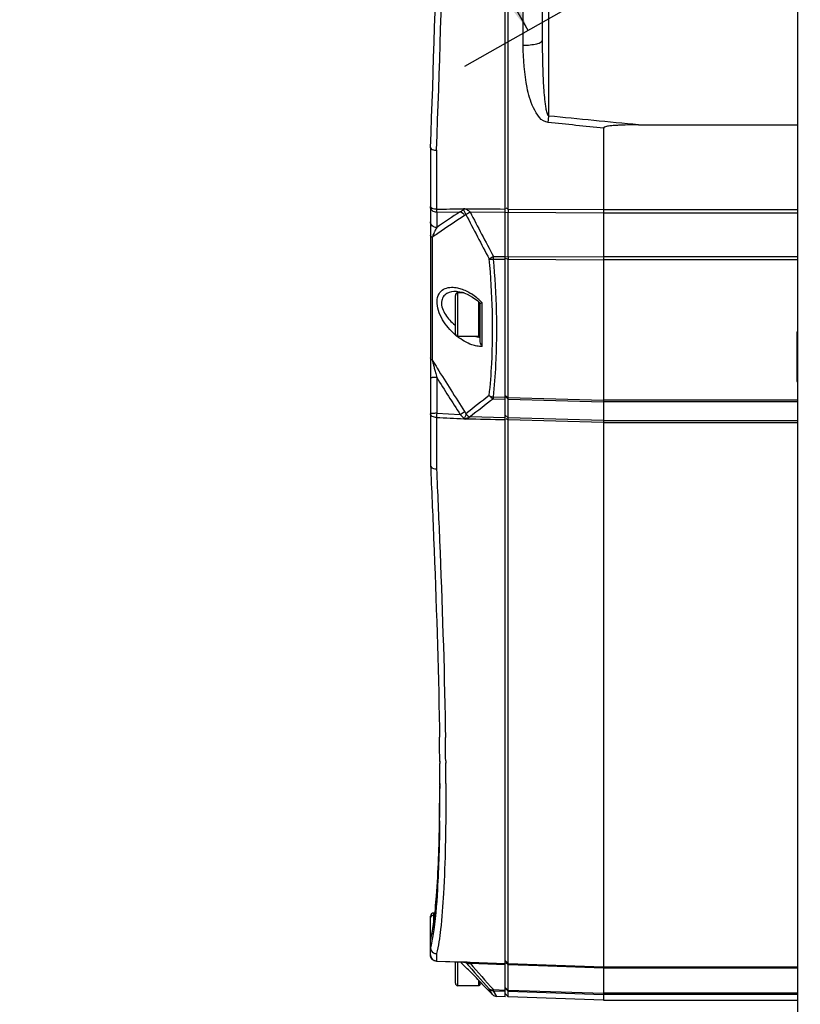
# Model space of a CAD drawing. Header units: millimetres. Extents: x 0 to 420, y -341 to 792.
# Tile 249 of 256: x 233 to 254, y 189 to 216. Entities that reach past the tile are written whole.
import ezdxf

# ---------------------------------------------------------------- set-up
doc = ezdxf.new("R2010")
doc.units = ezdxf.units.MM
doc.header["$LTSCALE"] = 23.1
doc.layers.get('0').update_dxf_attribs({"linetype": 'CONTINUOUS'})
for name, color, linetype in [('02___PRT_ALL_AXES', 7, 'CONTINUOUS'), ('AXES', 7, 'CONTINUOUS'), ('DIM_PILOTEES', 7, 'CONTINUOUS')]:
    doc.layers.add(name, color=color, linetype=linetype)
doc.styles.get("Standard").update_dxf_attribs({"font": 'txt', "width": 0.7})
doc.dimstyles.new('DIMSTYLE_4', dxfattribs={"dimtxt": 2.5, "dimasz": 3.5, "dimexe": 2, "dimexo": 0, "dimtad": 1, "dimdec": 0, "dimlfac": 5.882353, "dimdsep": 46, "dimtxsty": 'Standard', "dimblk": '_FILLED', "dimblk1": '_FILLED', "dimblk2": '_FILLED', "dimcen": 0.09, "dimazin": 2, "dimtp": 0.5, "dimtm": 0.5, "dimtfac": 1, "dimtdec": 0, "dimtofl": 0, "dimtmove": 0, "dimatfit": 3, "dimldrblk": '_FILLED', "dimfxl": 0, "dimtolj": 1, "dimarcsym": 0})

# ---------------------------------------------------------------- blocks, each defined once
blk = doc.blocks.new('_FILLED')
at = {"color": 0, "linetype": 'ByBlock'}
blk.add_solid([(0, 0), (-1, 0.1429), (-1, -0.1429)], dxfattribs=at)
blk = doc.blocks.new('*D16')
at = {"layer": 'DIM_PILOTEES', "color": 2, "linetype": 'Continuous'}
for p, q in [((244.082, 260.548), (224.78, 249.598)), ((226.52, 250.585), (236.553, 232.9)), ((246.586, 215.215), (236.553, 232.9)), ((264.147, 225.178), (244.846, 214.228))]:
    blk.add_line(p, q, dxfattribs=at)
at = {"layer": 'DIM_PILOTEES', "color": 2, "linetype": 'Continuous', "xscale": 3.5, "yscale": 3.5, "zscale": 3.5}
for p, rotation in [((226.52, 250.585), 119.5668782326), ((246.586, 215.215), 299.5668782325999)]:
    blk.add_blockref('_FILLED', p, dxfattribs=dict(at, rotation=rotation))
at = {"layer": 'DIM_PILOTEES', "color": 2, "linetype": 'Continuous', "insert": (239.271, 234.442), "char_height": 2.5, "width": 8.57143, "attachment_point": 2, "rotation": 299.5669, "line_spacing_factor": 0.9}
blk.add_mtext('{\\ftxt;\\W0.0001;\\H0.0001;\\~}{\\ftxt;\\W2.2857142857;\\H2.5; }{\\ftxt;\\W0.0001;\\H0.0001;\\~}', dxfattribs=at)

msp = doc.modelspace()

# ---------------------------------------------------------------- linework, layer by layer
at = {"color": 7, "linetype": 'Continuous'}
for p, q in [((245.9575, 188.8362), (245.9575, 261.5194)), ((246.0418, 210.34), (246.0418, 240.0156)), ((246.4497, 214.813), (246.4497, 235.5427)), ((246.9775, 214.9613), (246.9775, 235.3943)), ((253.9475, 168.5678), (253.9475, 231.459)), ((247.1475, 212.8797), (247.1475, 220.2582)), ((247.1297, 212.7012), (247.1475, 212.8797)), ((249.5971, 212.6375), (253.9475, 212.6375)), ((248.6435, 212.5492), (248.6435, 210.3239)), ((243.9175, 212.0121), (243.9175, 203.3479)), ((244.0816, 211.9456), (244.0816, 210.3351)), ((244.0875, 210.252), (244.7283, 210.2666)), ((244.0875, 210.252), (244.0875, 209.8366)), ((244.9976, 210.2608), (245.9575, 210.2548)), ((245.9575, 210.2467), (246.0418, 210.2543)), ((245.9705, 210.3707), (246.0418, 210.34)), ((246.0418, 210.34), (248.6435, 210.3239)), ((246.0418, 209.0454), (246.0418, 210.2543)), ((246.0418, 210.2543), (248.6435, 210.2382)), ((248.6435, 210.3239), (253.9475, 210.3239)), ((248.6435, 210.2382), (253.9475, 210.2383)), ((248.6435, 210.2382), (248.6435, 209.0318)), ((243.9669, 209.5714), (243.9669, 206.2123)), ((245.6362, 209.0475), (245.9575, 209.0459)), ((245.6362, 208.9694), (245.9575, 208.9678)), ((245.9575, 209.0378), (246.0418, 209.0454)), ((245.9575, 208.9998), (246.0418, 208.9673)), ((246.0418, 209.0454), (248.6435, 209.0318)), ((246.0418, 205.1985), (246.0418, 208.9673)), ((246.0418, 208.9673), (248.6435, 208.9538)), ((253.9475, 209.0318), (248.6435, 209.0318)), ((248.6435, 208.9538), (248.6435, 205.1252)), ((253.9475, 208.9538), (248.6435, 208.9538)), ((244.6268, 208.0928), (244.6254, 208.0928)), ((244.6655, 206.8603), (244.6655, 208.0503)), ((244.8341, 208.0503), (244.6655, 208.0503)), ((244.5975, 206.9283), (244.5975, 207.9823)), ((245.2095, 207.8298), (245.2776, 207.768)), ((245.2375, 206.8603), (245.2375, 207.8044)), ((245.3269, 206.5863), (245.3269, 207.7801)), ((245.2775, 206.7164), (245.2775, 207.7683)), ((245.2375, 206.8603), (244.6655, 206.8603)), ((245.2775, 206.9003), (245.2375, 206.8603)), ((244.0348, 205.9456), (244.0593, 205.8509)), ((244.0593, 205.8509), (244.0875, 205.7428)), ((244.0875, 205.7428), (244.0875, 204.7635)), ((245.6362, 205.2099), (245.9575, 205.2009)), ((245.6362, 205.1608), (245.9575, 205.1518)), ((245.9575, 205.2524), (246.0418, 205.1985)), ((245.9713, 205.2156), (246.0418, 205.1494)), ((246.0418, 205.1985), (248.6435, 205.1252)), ((246.0418, 205.1494), (246.0418, 205.1985)), ((246.0418, 204.6365), (246.0418, 205.1494)), ((246.0418, 205.1494), (248.6435, 205.0762)), ((253.9475, 205.1251), (248.6435, 205.1252)), ((248.6435, 205.0762), (248.6435, 204.5644)), ((253.9475, 205.0762), (248.6435, 205.0762)), ((244.0816, 204.6505), (244.0816, 203.2451)), ((244.0875, 204.7635), (244.7283, 204.7291)), ((245.9575, 204.6389), (244.9976, 204.6655)), ((245.9575, 204.7156), (246.0418, 204.6365)), ((245.9787, 204.6187), (246.0418, 204.5809)), ((248.6435, 204.5644), (246.0418, 204.6365)), ((246.0418, 189.7431), (246.0418, 204.5809)), ((248.6435, 204.5087), (246.0418, 204.5809)), ((248.6435, 204.5644), (253.9475, 204.5644)), ((248.6435, 204.5087), (253.9475, 204.5088)), ((248.6435, 204.5087), (248.6435, 189.6548)), ((244.1591, 196.172), (244.1604, 196.0872)), ((244.1604, 196.0872), (244.1616, 196.002)), ((244.1616, 196.002), (244.1627, 195.926)), ((244.3209, 196.1811), (244.3222, 196.0974)), ((244.3222, 196.0974), (244.3235, 196.0129)), ((244.3235, 196.0129), (244.325, 195.9099)), ((244.1686, 195.2678), (244.1689, 195.2166)), ((244.1698, 195.2586), (244.1701, 195.2065)), ((244.3323, 195.2783), (244.333, 195.2171)), ((244.3325, 195.2771), (244.333, 195.2174)), ((244.1719, 194.6558), (244.1725, 194.5544)), ((244.1723, 194.6792), (244.1723, 194.7337)), ((244.1724, 194.6051), (244.1723, 194.6792)), ((244.1724, 194.6516), (244.1725, 194.5543)), ((244.3362, 194.6551), (244.3363, 194.5953)), ((244.1661, 193.8574), (244.1687, 194.4023)), ((244.1687, 194.4023), (244.1694, 194.5839)), ((244.1725, 194.5544), (244.1725, 194.5179)), ((244.0025, 191.1204), (244.0025, 190.8636)), ((244.0367, 191.1204), (244.0025, 191.1204)), ((243.9175, 189.977), (243.9175, 191.0354)), ((244.0301, 191.0589), (244.0025, 191.0589)), ((243.9175, 190.3911), (243.9203, 190.412)), ((244.0816, 190.0128), (244.0816, 189.8078)), ((244.0816, 189.8078), (244.0822, 189.807)), ((244.0816, 189.8078), (244.8169, 189.7848)), ((244.0822, 189.807), (244.8147, 189.7844)), ((244.5975, 189.2058), (244.5975, 189.7911)), ((244.6655, 189.1378), (244.6655, 189.789)), ((244.7349, 189.787), (244.7767, 189.745)), ((244.8167, 189.7845), (244.8215, 189.7843)), ((244.8204, 189.7842), (244.8168, 189.7848)), ((244.8169, 189.7848), (244.9694, 189.7794)), ((244.9694, 189.7794), (245.0021, 189.7783)), ((245.0021, 189.7783), (245.9575, 189.7459)), ((245.9575, 189.8299), (246.0418, 189.7431)), ((244.7767, 189.745), (244.8112, 189.7104)), ((244.9976, 189.7485), (245.9575, 189.7159)), ((245.9765, 189.7684), (246.0418, 189.7131)), ((246.0418, 189.7431), (248.6435, 189.6548)), ((246.0418, 189.017), (246.0418, 189.7131)), ((246.0418, 189.7131), (246.8647, 189.6852)), ((246.8647, 189.6852), (248.6435, 189.6248)), ((248.6435, 189.6548), (253.9475, 189.6548)), ((248.6435, 189.6248), (248.6435, 188.9302)), ((248.6435, 189.6248), (253.9475, 189.6248)), ((245.2143, 189.3032), (245.2473, 189.2696)), ((245.2375, 189.1378), (245.2375, 189.2794)), ((245.2473, 189.2696), (245.3269, 189.1886)), ((245.2775, 189.1778), (245.2775, 189.2388)), ((245.2375, 189.1378), (244.6655, 189.1378)), ((245.2775, 189.1778), (245.2375, 189.1378)), ((245.3269, 189.182), (245.3269, 189.1886)), ((245.6125, 188.8944), (245.3269, 189.182)), ((245.6125, 188.8944), (245.5215, 189.0502)), ((245.5459, 189.0083), (245.5215, 189.0502)), ((245.566, 188.974), (245.5459, 189.0083)), ((245.6362, 189.0306), (245.9575, 189.0198)), ((245.7272, 188.8443), (245.6362, 189.0015)), ((245.6606, 188.9591), (245.6362, 189.0015)), ((245.6362, 189.0015), (245.9575, 188.9908)), ((245.9575, 189.0885), (246.0418, 189.017)), ((245.9575, 189.0744), (246.0418, 188.988)), ((246.0418, 189.017), (248.6435, 188.9302)), ((246.0418, 188.988), (246.0418, 189.017)), ((246.0418, 188.8333), (246.0418, 188.988)), ((246.0418, 188.988), (248.6435, 188.9012)), ((245.6807, 188.9246), (245.6606, 188.9591)), ((245.7085, 188.8766), (245.6965, 188.8974)), ((245.7272, 188.8443), (245.7262, 188.8459)), ((245.9575, 188.8362), (245.7272, 188.8443)), ((245.9575, 188.9206), (246.0418, 188.8333)), ((248.6435, 188.7424), (246.0418, 188.8333)), ((253.9475, 188.9302), (248.6435, 188.9302)), ((248.6435, 188.9012), (248.6435, 188.7424)), ((253.9475, 188.9012), (248.6435, 188.9012))]:
    msp.add_line(p, q, dxfattribs=at)
for points in [[(244.6269, 208.0928), (244.6607, 208.0915), (244.7851, 208.0687)], [(244.7851, 208.0687), (244.9228, 208.017), (245.0686, 207.9355), (245.2095, 207.8298)], [(244.1642, 193.6357), (244.1478, 192.9089), (244.1193, 192.194), (244.0806, 191.5828), (244.0326, 191.0768), (243.9761, 190.6769), (243.9203, 190.412)], [(244.8215, 189.7843), (244.8359, 189.7829), (244.8428, 189.7822), (244.8491, 189.7814), (244.8547, 189.7806), (244.8597, 189.7797), (244.864, 189.7788), (244.8677, 189.7779), (244.8707, 189.777), (244.8731, 189.7762), (244.8747, 189.7756), (244.8758, 189.7751), (244.8764, 189.7748), (244.8765, 189.7747)]]:
    msp.add_lwpolyline(points, dxfattribs=at)
for centre, radius, start, end in [((-95.8275, 225.1778), 340, 357.780805, 2.219195), ((-99.1099, 225.1778), 343.4464, 357.79197, 2.20803), ((278.6018, 159.1021), 61.3614, 123.506659, 124.227239), ((306.2859, 241.7451), 68.9022, 207.190008, 208.330095), ((254.6297, 210.2971), 8.5881, 179.71433, 180.28567), ((278.5139, 159.0272), 61.2227, 123.358669, 124.180133), ((306.2585, 241.6411), 68.9622, 207.130054, 208.269605), ((275.9533, 162.8125), 56.6527, 124.18846, 124.37495), ((244.8857, 209.2863), 0.9621, 161.86305, 162.76149), ((254.8101, 209.0064), 8.7684, 179.74488, 180.25512), ((244.6655, 207.9823), 0.068, 90, 180), ((244.1933, 206.7261), 1.5471, 50.08308, 57.06497), ((244.1343, 206.6539), 1.6403, 45.6397, 50.12009), ((244.1114, 206.6301), 1.6733, 43.41443, 45.64907), ((245.6115, 208.3909), 1.5955, 229.62109, 230.50855), ((245.7138, 208.1989), 1.7099, 228.713, 229.52902), ((244.6655, 206.9283), 0.068, 180, 270), ((245.4853, 208.0021), 1.1891, 253.86115, 257.78496), ((245.4625, 207.8989), 1.0834, 257.81027, 260.16829), ((267.6344, 212.1331), 24.3969, 194.04513, 194.21914), ((322.3164, 254.6332), 92.1045, 211.716497, 211.876901), ((281.7268, 215.7047), 38.9348, 194.22006, 194.35325), ((296.4432, 219.4689), 54.125, 194.35167, 194.46881), ((326.6606, 257.3469), 97.2266, 211.882966, 212.705991), ((327.0002, 257.4435), 97.7112, 211.945866, 212.649081), ((265.6381, 178.8049), 33.2259, 127.26123, 128.65566), ((265.6957, 178.6393), 33.2532, 127.10209, 128.49457), ((274.2696, 203.1221), 30.2268, 176.88716, 177.10164), ((132.2308, 194.4091), 111.9422, 0.434772, 0.776424), ((126.9263, 194.2125), 117.411, 0.519522, 0.828329), ((146.0207, 194.518), 98.1518, 0.238086, 0.401929), ((144.9495, 194.3713), 99.3871, 0.16362, 0.487613), ((153.1254, 194.5473), 91.0471, 0.06564, 0.238181), ((167.0368, 194.5452), 77.1356, 359.483071, 359.97967), ((178.8962, 194.4527), 65.2759, 359.284773, 359.470349), ((244.0025, 191.0354), 0.085, 90, 180), ((244.0874, 189.9769), 0.1699, 179.98322, 268.24306), ((245.7291, 190.7592), 1.3032, 228.978, 229.57151), ((174.472, 119.685), 99.253, 44.689093, 44.871852), ((275.8867, 216.6926), 41.0628, 220.97392, 222.31271), ((244.9518, 189.9134), 0.1712, 278.0123, 285.5093), ((276.0862, 216.7584), 41.183, 220.98423, 222.32101), ((172.8027, 118.0366), 101.599, 44.543406, 44.687974), ((244.6655, 189.2058), 0.068, 180, 270), ((245.4475, 189.3018), 0.17, 211.75982, 224.8), ((245.7331, 189.0142), 0.17, 224.8, 268)]:
    msp.add_arc(centre, radius, start, end, dxfattribs=at)
for points, knots in [([(246.4497, 214.813), (246.5745, 214.8117), (246.7453, 214.8282), (246.9224, 214.8838), (246.9775, 214.9377), (246.9775, 214.9613)], [0, 0, 0, 0, 0.6565352, 0.8758909, 1, 1, 1, 1]), ([(247.1297, 212.7012), (246.9409, 212.7203), (246.6869, 213.1197), (246.4968, 213.8292), (246.4497, 214.4262), (246.4497, 214.813)], [0, 0, 0, 0, 0.2465854, 0.4973932, 1, 1, 1, 1]), ([(247.1475, 212.8797), (247.1271, 212.8877), (247.111, 212.9372), (247.086, 213.0167), (247.067, 213.1267), (247.049, 213.2561), (247.0304, 213.4304), (247.0132, 213.6485), (246.9939, 213.9982), (246.9806, 214.4359), (246.9775, 214.7862), (246.9775, 214.9613)], [0, 0, 0, 0, 0.0312767, 0.062283, 0.1248339, 0.1873285, 0.2498228, 0.3748137, 0.4998192, 0.7498737, 1, 1, 1, 1]), ([(249.5971, 212.6375), (249.5163, 212.6375), (249.3545, 212.6365), (249.1525, 212.6318), (248.9906, 212.6239), (248.8708, 212.615), (248.7668, 212.6026), (248.696, 212.5864), (248.6435, 212.5689), (248.6435, 212.5492)], [0, 0, 0, 0, 0.2505661, 0.5011163, 0.6263763, 0.7516126, 0.8770261, 0.9387003, 1, 1, 1, 1]), ([(243.9175, 212.0115), (243.9171, 211.9897), (243.987, 211.9509), (244.0421, 211.9467), (244.0816, 211.9456)], [0, 0, 0, 0, 0.3554907, 1, 1, 1, 1]), ([(244.0816, 210.3351), (244.0421, 210.3356), (243.984, 210.34), (243.9175, 210.3832), (243.9175, 210.4061)], [0, 0, 0, 0, 0.6329461, 1, 1, 1, 1]), ([(244.0875, 210.252), (244.0447, 210.252), (243.9578, 210.2811), (243.9175, 210.3661), (243.9175, 210.4061)], [0, 0, 0, 0, 0.5173355, 1, 1, 1, 1]), ([(244.0816, 210.3351), (244.0819, 210.3264), (244.0834, 210.2987), (244.0851, 210.2709), (244.0875, 210.252)], [0, 0, 0, 0, 0.3117738, 1, 1, 1, 1]), ([(244.8167, 210.352), (244.8159, 210.3407), (244.8023, 210.2979), (244.7582, 210.2765), (244.7283, 210.2666)], [0, 0, 0, 0, 0.2634623, 1, 1, 1, 1]), ([(244.8839, 210.1935), (244.8731, 210.2212), (244.8437, 210.2703), (244.8282, 210.3254), (244.8168, 210.3499)], [0, 0, 0, 0, 0.5239063, 1, 1, 1, 1]), ([(244.9976, 210.2608), (244.9743, 210.2829), (244.9207, 210.3174), (244.8599, 210.3473), (244.8278, 210.3475)], [0, 0, 0, 0, 0.5003262, 1, 1, 1, 1]), ([(244.8839, 210.1935), (244.8914, 210.1987), (244.9283, 210.2227), (244.9667, 210.2443), (244.9976, 210.2608)], [0, 0, 0, 0, 0.2058276, 1, 1, 1, 1]), ([(244.0875, 209.8366), (244.0447, 209.8366), (243.9578, 209.8657), (243.9175, 209.9507), (243.9175, 209.9906)], [0, 0, 0, 0, 0.517361, 1, 1, 1, 1]), ([(244.0338, 209.7382), (244.0283, 209.727), (244.005, 209.6773), (243.9847, 209.6261), (243.9714, 209.5858)], [0, 0, 0, 0, 0.2267965, 1, 1, 1, 1]), ([(243.9669, 209.5714), (243.9596, 209.5747), (243.938, 209.5859), (243.9175, 209.6084), (243.9175, 209.6254)], [0, 0, 0, 0, 0.3193681, 1, 1, 1, 1]), ([(245.5215, 208.9791), (245.529, 208.9843), (245.5662, 209.0087), (245.605, 209.0308), (245.6362, 209.0475)], [0, 0, 0, 0, 0.2043369, 1, 1, 1, 1]), ([(245.5215, 205.2488), (245.5525, 205.5384), (245.6478, 206.7798), (245.6075, 208.0296), (245.5215, 208.9791)], [0, 0, 0, 0, 0.2339769, 1, 1, 1, 1]), ([(245.5215, 208.9791), (245.5295, 208.9767), (245.5672, 208.9683), (245.6062, 208.9675), (245.6362, 208.9694)], [0, 0, 0, 0, 0.2182473, 1, 1, 1, 1]), ([(245.6362, 205.2099), (245.6672, 205.5017), (245.7625, 206.7529), (245.7222, 208.0124), (245.6362, 208.9694)], [0, 0, 0, 0, 0.2339434, 1, 1, 1, 1]), ([(244.5855, 206.9141), (244.4537, 207.0298), (244.2764, 207.2376), (244.1265, 207.5586), (244.0812, 207.8051), (244.1293, 208.0224), (244.3101, 208.2048), (244.5057, 208.2143), (244.6203, 208.1951)], [0, 0, 0, 0, 0.2939962, 0.4477483, 0.5902014, 0.7072624, 0.8052718, 1, 1, 1, 1]), ([(244.6255, 208.0928), (244.5357, 208.0928), (244.3945, 208.0705), (244.2521, 207.9448), (244.2048, 207.7928), (244.2361, 207.62), (244.3497, 207.3978), (244.4821, 207.257), (244.5779, 207.1755)], [0, 0, 0, 0, 0.2084077, 0.3109484, 0.4250184, 0.560371, 0.7080958, 1, 1, 1, 1]), ([(245.2776, 207.768), (245.2812, 207.7647), (245.3009, 207.7754), (245.3153, 207.7765), (245.3269, 207.7801)], [0, 0, 0, 0, 0.2874996, 1, 1, 1, 1]), ([(245.181, 206.598), (245.1363, 206.6063), (244.9439, 206.6597), (244.7691, 206.7655), (244.6489, 206.8611)], [0, 0, 0, 0, 0.2284989, 1, 1, 1, 1]), ([(243.9189, 206.2658), (243.9185, 206.2678), (243.9177, 206.2718), (243.9175, 206.2759), (243.9175, 206.2779)], [0, 0, 0, 0, 0.5028712, 1, 1, 1, 1]), ([(244.0875, 205.7428), (244.0658, 205.7428), (244.0267, 205.7418), (243.9707, 205.7401), (243.9426, 205.7342), (243.9175, 205.7327), (243.9175, 205.728)], [0, 0, 0, 0, 0.3786818, 0.7012081, 0.9175261, 1, 1, 1, 1]), ([(245.6362, 205.1608), (245.6361, 205.1637), (245.6358, 205.1806), (245.6361, 205.1976), (245.6364, 205.2117)], [0, 0, 0, 0, 0.1672681, 1, 1, 1, 1]), ([(248.6445, 205.1252), (248.6444, 205.1158), (248.6473, 205.1074), (248.6399, 205.0837), (248.6442, 205.0842)], [0, 0, 0, 0, 0.683071, 1, 1, 1, 1]), ([(244.0875, 204.7635), (244.0658, 204.7635), (244.0267, 204.7626), (243.9707, 204.7609), (243.9426, 204.755), (243.9175, 204.7534), (243.9175, 204.7487)], [0, 0, 0, 0, 0.3786586, 0.7011747, 0.9175191, 1, 1, 1, 1]), ([(243.9231, 204.7238), (243.9213, 204.7278), (243.9185, 204.7359), (243.9175, 204.7445), (243.9175, 204.7487)], [0, 0, 0, 0, 0.5095207, 1, 1, 1, 1]), ([(244.0816, 204.6505), (244.0638, 204.6509), (244.0061, 204.6571), (243.9404, 204.6858), (243.9231, 204.7238)], [0, 0, 0, 0, 0.2988657, 1, 1, 1, 1]), ([(244.7283, 204.7291), (244.7401, 204.7366), (244.7811, 204.7633), (244.8216, 204.7909), (244.8489, 204.8126)], [0, 0, 0, 0, 0.2880146, 1, 1, 1, 1]), ([(244.8338, 204.6144), (244.8777, 204.6204), (244.9321, 204.6406), (244.9855, 204.661), (244.9976, 204.6655)], [0, 0, 0, 0, 0.7738385, 1, 1, 1, 1]), ([(248.6425, 204.5644), (248.6425, 204.5613), (248.6436, 204.5423), (248.6437, 204.5232), (248.6427, 204.5073)], [0, 0, 0, 0, 0.1645685, 1, 1, 1, 1]), ([(243.9175, 203.3485), (243.9174, 203.3345), (243.9413, 203.2649), (244.0267, 203.2455), (244.0816, 203.2451)], [0, 0, 0, 0, 0.203462, 1, 1, 1, 1]), ([(243.9175, 203.3486), (243.9479, 202.682), (244.0517, 200.2907), (244.1325, 197.8981), (244.1591, 196.172)], [0, 0, 0, 0, 0.2787845, 1, 1, 1, 1]), ([(244.0816, 203.2451), (244.1113, 202.591), (244.213, 200.2371), (244.2928, 197.8821), (244.3209, 196.1811)], [0, 0, 0, 0, 0.2779185, 1, 1, 1, 1]), ([(244.3363, 194.5953), (244.3375, 194.0541), (244.331, 193.075), (244.288, 191.7651), (244.2135, 190.7775), (244.1364, 190.2279), (244.0816, 190.0128)], [0, 0, 0, 0, 0.3532654, 0.6390911, 0.8550864, 1, 1, 1, 1]), ([(244.1642, 193.6347), (244.1645, 193.6482), (244.1654, 193.7224), (244.1658, 193.7966), (244.1661, 193.8574)], [0, 0, 0, 0, 0.1815103, 1, 1, 1, 1]), ([(243.9175, 190.3915), (243.9596, 190.5528), (244.0246, 190.9526), (244.1279, 192.0332), (244.1535, 192.9529), (244.1642, 193.6347)], [0, 0, 0, 0, 0.1536059, 0.3719655, 1, 1, 1, 1]), ([(244.167, 193.6379), (244.1592, 193.012), (244.1304, 191.9666), (244.0504, 190.9211), (243.9829, 190.5063)], [0, 0, 0, 0, 0.5982537, 1, 1, 1, 1]), ([(243.9204, 191.0073), (243.9195, 191.0044), (243.918, 190.9984), (243.9175, 190.9923), (243.9175, 190.9893)], [0, 0, 0, 0, 0.5038091, 1, 1, 1, 1]), ([(243.9829, 190.5063), (243.9779, 190.476), (243.9594, 190.3676), (243.9372, 190.2598), (243.9175, 190.1829)], [0, 0, 0, 0, 0.2789019, 1, 1, 1, 1]), ([(244.0816, 189.8078), (244.0391, 189.8093), (243.9522, 189.8466), (243.9175, 189.9347), (243.9175, 189.977)], [0, 0, 0, 0, 0.5007201, 1, 1, 1, 1]), ([(244.8167, 189.785), (244.8165, 189.7848), (244.8156, 189.7844), (244.8148, 189.7844), (244.8143, 189.7845)], [0, 0, 0, 0, 0.3898754, 1, 1, 1, 1]), ([(244.8839, 189.7671), (244.8828, 189.7686), (244.8804, 189.7713), (244.8777, 189.7737), (244.8764, 189.7748)], [0, 0, 0, 0, 0.5143441, 1, 1, 1, 1]), ([(246.0418, 189.7131), (246.0417, 189.7198), (246.0417, 189.7298), (246.0416, 189.7398), (246.0418, 189.7431)], [0, 0, 0, 0, 0.677908, 1, 1, 1, 1]), ([(248.6425, 189.6548), (248.6426, 189.6523), (248.6448, 189.6409), (248.6434, 189.6293), (248.6427, 189.6203)], [0, 0, 0, 0, 0.222618, 1, 1, 1, 1]), ([(245.5215, 189.0502), (245.5424, 189.0308), (245.5867, 189.02), (245.6254, 189.0275), (245.6362, 189.0306)], [0, 0, 0, 0, 0.7177365, 1, 1, 1, 1]), ([(245.6362, 189.0015), (245.636, 189.0044), (245.6359, 189.0154), (245.6362, 189.0264), (245.6364, 189.0345)], [0, 0, 0, 0, 0.2568036, 1, 1, 1, 1]), ([(248.6445, 188.9302), (248.6444, 188.9238), (248.6414, 188.9225), (248.6441, 188.9081), (248.6442, 188.9088)], [0, 0, 0, 0, 0.8979521, 1, 1, 1, 1])]:
    msp.add_open_spline(points, degree=3, knots=knots, dxfattribs=at)
for points in [[(248.6435, 212.5492), (248.1389, 212.5996), (247.6343, 212.6503), (247.1297, 212.7012)], [(249.5971, 212.6375), (248.7805, 212.7176), (247.964, 212.7983), (247.1475, 212.8797)], [(244.0816, 210.3351), (244.3266, 210.3407), (244.5718, 210.3441), (244.8169, 210.3498)], [(244.7283, 210.2666), (244.7794, 210.2528), (244.8247, 210.2103), (244.8489, 210.1632)], [(244.8169, 210.3498), (245.1971, 210.3474), (245.5773, 210.3428), (245.9575, 210.3405)], [(248.6425, 210.3239), (248.6426, 210.2971), (248.6447, 210.2701), (248.6427, 210.2433)], [(244.8839, 210.1935), (244.8737, 210.1819), (244.8618, 210.1717), (244.8489, 210.1632)], [(244.0875, 209.8366), (244.0679, 209.8048), (244.0501, 209.7718), (244.0338, 209.7382)], [(245.6362, 208.9694), (245.636, 208.9941), (245.6358, 209.0188), (245.6364, 209.0434)], [(248.6445, 209.0318), (248.6444, 209.0078), (248.6418, 208.9836), (248.6442, 208.9597)], [(244.6203, 208.1951), (244.6637, 208.1878), (244.7067, 208.1769), (244.7486, 208.1633)], [(244.7486, 208.1633), (244.7964, 208.1477), (244.8432, 208.1286), (244.8885, 208.1068)], [(244.8885, 208.1068), (244.9388, 208.0825), (244.9875, 208.0548), (245.0344, 208.0245)], [(245.3269, 206.5863), (245.2986, 206.6231), (245.2775, 206.67), (245.2775, 206.7164)], [(245.3269, 206.5863), (245.2781, 206.5845), (245.2289, 206.589), (245.181, 206.598)], [(243.9669, 206.2123), (243.9459, 206.2239), (243.9245, 206.2425), (243.9189, 206.2658)], [(245.5215, 205.2488), (245.5546, 205.2258), (245.596, 205.2135), (245.6362, 205.2099)], [(245.5215, 205.2488), (245.5468, 205.2078), (245.5895, 205.1729), (245.6362, 205.1608)], [(244.0816, 204.6505), (244.3294, 204.6372), (244.5774, 204.6265), (244.8253, 204.6131)], [(244.7283, 204.7291), (244.7672, 204.6988), (244.8138, 204.6601), (244.8173, 204.6109)], [(244.8842, 204.751), (244.8835, 204.6997), (244.8594, 204.6411), (244.8168, 204.6125)], [(244.8253, 204.6131), (244.8425, 204.6126), (244.8679, 204.6196), (244.8762, 204.6045)], [(244.8489, 204.8126), (244.8616, 204.7928), (244.8734, 204.7724), (244.8839, 204.7515)], [(244.8839, 204.7515), (244.9092, 204.7113), (244.9516, 204.6773), (244.9976, 204.6655)], [(245.9575, 204.5832), (245.5998, 204.5931), (245.2419, 204.5973), (244.8842, 204.6073)], [(246.0418, 204.5809), (246.0416, 204.5994), (246.0415, 204.618), (246.0418, 204.6365)], [(244.0025, 191.0589), (243.9702, 191.0589), (243.9305, 191.038), (243.9204, 191.0073)], [(243.9175, 190.1822), (243.9173, 190.1538), (243.9251, 190.1246), (243.9388, 190.0997)], [(243.9388, 190.0997), (243.9658, 190.051), (244.0259, 190.0149), (244.0816, 190.0128)], [(244.9976, 189.7485), (244.9475, 189.7774), (244.8856, 189.7823), (244.8278, 189.7842)], [(244.8839, 189.7671), (244.8977, 189.7549), (244.9159, 189.7471), (244.9341, 189.7441)], [(244.9341, 189.7441), (244.9478, 189.7418), (244.9619, 189.742), (244.9757, 189.7439)], [(245.5215, 189.0502), (245.5509, 189.0209), (245.5947, 189.0025), (245.6362, 189.0015)]]:
    msp.add_open_spline(points, degree=3, dxfattribs=at)
at = {"layer": '02___PRT_ALL_AXES', "color": 7, "linetype": 'Continuous'}
msp.add_line((248.6435, 188.7424), (253.9475, 188.7424), dxfattribs=at)
at = {"layer": 'AXES', "color": 7, "linetype": 'Continuous'}
for p, q in [((253.9135, 206.9878), (253.9135, 205.6278)), ((253.9135, 206.9878), (253.9475, 206.9878)), ((253.9135, 205.6278), (253.9475, 205.6278))]:
    msp.add_line(p, q, dxfattribs=at)

# ---------------------------------------------------------------- dimensions: what is measured, and where the dimension line sits
at = {"layer": 'DIM_PILOTEES', "color": 2, "linetype": 'Continuous'}
dim = msp.add_linear_dim(base=(226.5199, 250.5848), p1=(264.1475, 225.1778), p2=(244.0816, 260.5478), angle=119.56688, text='{\\ftxt;\\W0.0001;\\H0.0001;\\~}{\\ftxt;\\W2.2857142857;\\H2.5; }{\\ftxt;\\W0.0001;\\H0.0001;\\~}', dimstyle='DIMSTYLE_4', dxfattribs=at)
dim.commit()
dim.dimension.update_dxf_attribs({"geometry": '*D16', "text_midpoint": (236.3766, 233.2105), "dimtype": 160})

doc.saveas('drawing.dxf')
